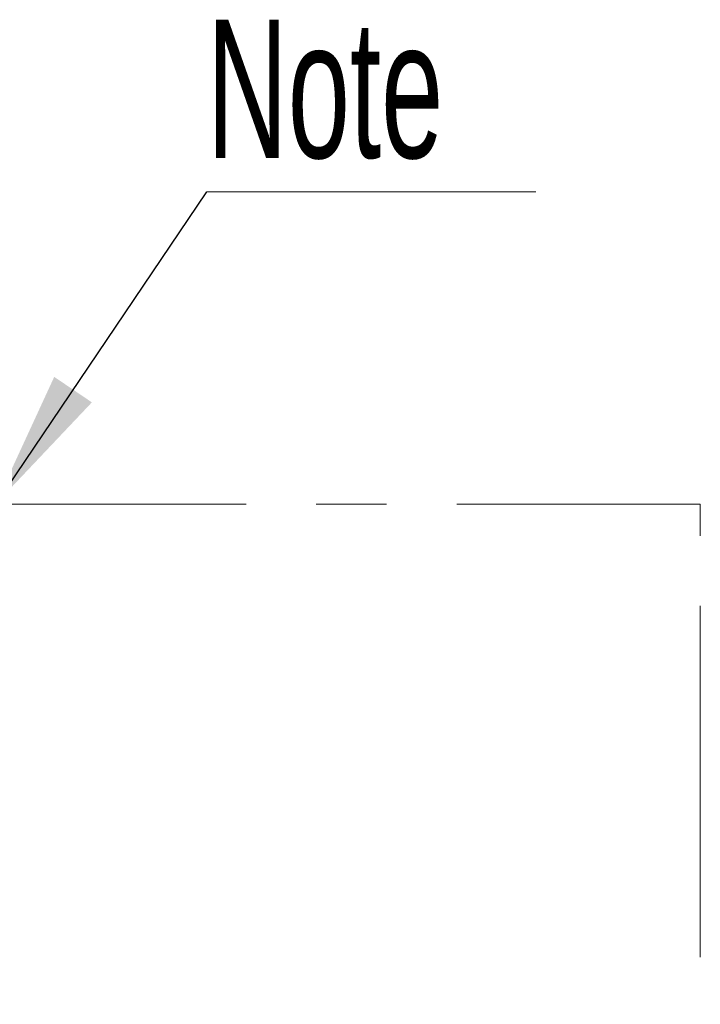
# Model space of a CAD drawing. Header units: millimetres. Extents: x 0 to 8410, y 0 to 5940.
# Tile 135 of 256: x 3568 to 3814, y 3174 to 3530. Entities that reach past the tile are written whole.
import ezdxf

# ---------------------------------------------------------------- set-up
doc = ezdxf.new("R2010")
doc.units = ezdxf.units.MM
doc.header["$LTSCALE"] = 10
doc.linetypes.add('CENTERX2', pattern=[20.32, 12.7, -2.54, 2.54, -2.54])
doc.styles.add('SLDTEXTSTYLE0', font='TXT', dxfattribs={"width": 0.605})
doc.dimstyles.new('SLDDIMSTYLE5', dxfattribs={"dimtxt": 0, "dimasz": 50, "dimexe": 0, "dimexo": 0.0625, "dimgap": 0, "dimtad": 0, "dimtih": 1, "dimtoh": 1, "dimdec": 0, "dimrnd": 1e-09, "dimzin": 0, "dimdsep": 46, "dimtxsty": 'Standard', "dimsah": 1, "dimcen": 0.09, "dimadec": 0, "dimazin": 0, "dimtfac": 50, "dimtdec": 0, "dimtofl": 0, "dimtmove": 0, "dimatfit": 3, "dimfxl": 0, "dimfrac": 2, "dimtolj": 1, "dimtzin": 0, "dimarcsym": 0})

# ---------------------------------------------------------------- blocks, each defined once
blk = doc.blocks.new('SW_NOTE_5')
at = {"color": 0, "linetype": 'Continuous', "lineweight": 0}
for p, q in [((0, 0), (118.9, 0)), ((118.9, 0), (0, 0)), ((0, 0), (118.9, 0)), ((118.9, 0), (0, 0)), ((0, 0), (118.9, 0)), ((118.9, 0), (0, 0))]:
    blk.add_line(p, q, dxfattribs=at)
at = {"color": 0, "linetype": 'Continuous', "lineweight": 0, "insert": (0, 62.25), "char_height": 50, "attachment_point": 1, "style": 'SLDTEXTSTYLE0'}
blk.add_mtext('Note', dxfattribs=at)

msp = doc.modelspace()

# ---------------------------------------------------------------- linework, layer by layer
at = {"color": 7, "linetype": 'CENTERX2', "lineweight": 0}
for p in [(3116.656024, 3354.463424), (3814.322365, 2784.224725)]:
    msp.add_line(p, (3814.322365, 3354.463424), dxfattribs=at)

# ---------------------------------------------------------------- block references
at = {"color": 7, "linetype": 'Continuous', "lineweight": 0}
msp.add_blockref('SW_NOTE_5', (3635.923543, 3467.436666), dxfattribs=at)

# ---------------------------------------------------------------- leaders
msp.add_leader([(3559.467081, 3354.463424), (3635.923543, 3467.436666)], dimstyle='SLDDIMSTYLE5', dxfattribs=at)

doc.saveas('drawing.dxf')
